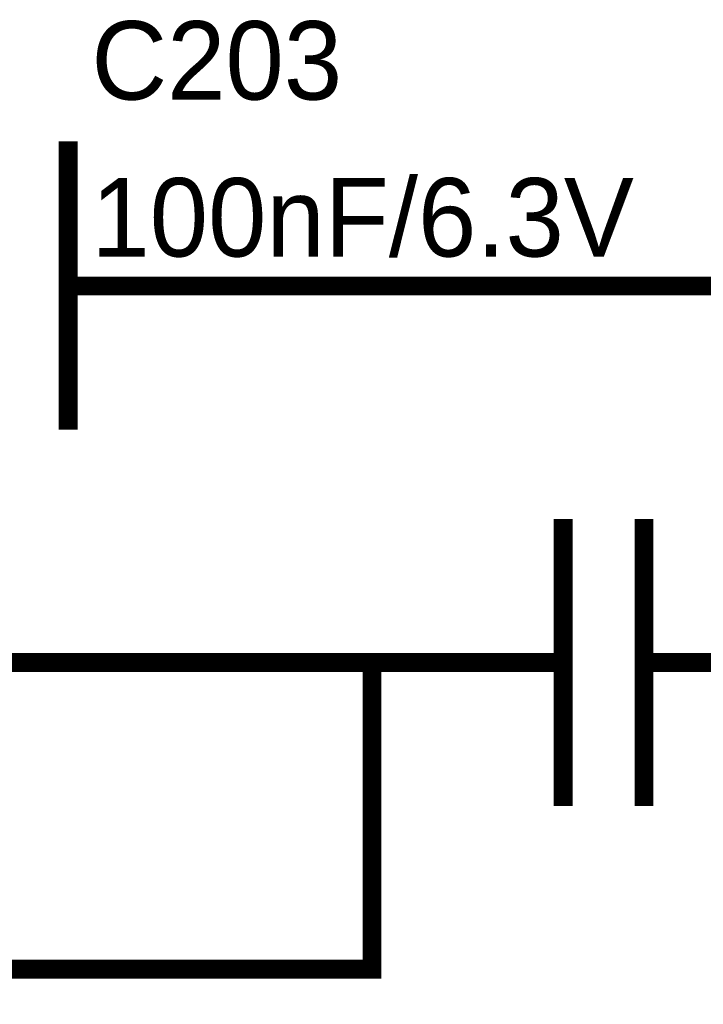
# Model space of a CAD drawing. Header units: inches. Extents: x 0 to 292, y 0 to 193.
# Tile 88 of 155: x 137 to 148, y 145 to 160. Entities that reach past the tile are written whole.
import ezdxf

# ---------------------------------------------------------------- set-up
doc = ezdxf.new("R2010")
doc.units = ezdxf.units.IN
doc.layers.add('Sheet', color=255, linetype='Continuous')

msp = doc.modelspace()

# ---------------------------------------------------------------- linework, layer by layer
at = {"layer": 'Sheet'}
for points in [[(137.419, 153.804, 0.3, 0.3, 0), (137.419, 158.385, 0.3, 0.3, 0)], [(138.179, 156.085, 0.3, 0.3, 0), (137.419, 156.085, 0.3, 0.3, 0)], [(138.179, 156.085, 0.3, 0.3, 0), (140.711, 156.085, 0.3, 0.3, 0)], [(140.711, 156.085, 0.3, 0.3, 0), (152.713, 156.085, 0.3, 0.3, 0), (152.713, 150.101, 0.3, 0.3, 0), (149.869, 150.101, 0.3, 0.3, 0)], [(145.29, 152.382, 0.3, 0.3, 0), (145.29, 147.821, 0.3, 0.3, 0)], [(146.576, 152.382, 0.3, 0.3, 0), (146.576, 147.821, 0.3, 0.3, 0)], [(116.863, 144.819, 0.3, 0.3, 0), (116.863, 145.228, 0.3, 0.3, 0), (142.251, 145.228, 0.3, 0.3, 0), (142.251, 150.101, 0.3, 0.3, 0)], [(134.633, 150.101, 0.3, 0.3, 0), (137.165, 150.101, 0.3, 0.3, 0)], [(137.165, 150.101, 0.3, 0.3, 0), (142.251, 150.101, 0.3, 0.3, 0)], [(144.784, 150.101, 0.3, 0.3, 0), (142.251, 150.101, 0.3, 0.3, 0)], [(144.784, 150.101, 0.3, 0.3, 0), (145.29, 150.101, 0.3, 0.3, 0)], [(147.336, 150.101, 0.3, 0.3, 0), (146.576, 150.101, 0.3, 0.3, 0)], [(147.336, 150.101, 0.3, 0.3, 0), (149.869, 150.101, 0.3, 0.3, 0)]]:
    msp.add_lwpolyline(points, format="xyseb", dxfattribs=at)

# ---------------------------------------------------------------- texts
for s, p in [('C203', (137.789, 159.047)), ('100nF/6.3V', (137.789, 156.553))]:
    msp.add_text(s, height=1.2474, dxfattribs=at).set_placement(p)

doc.saveas('drawing.dxf')
